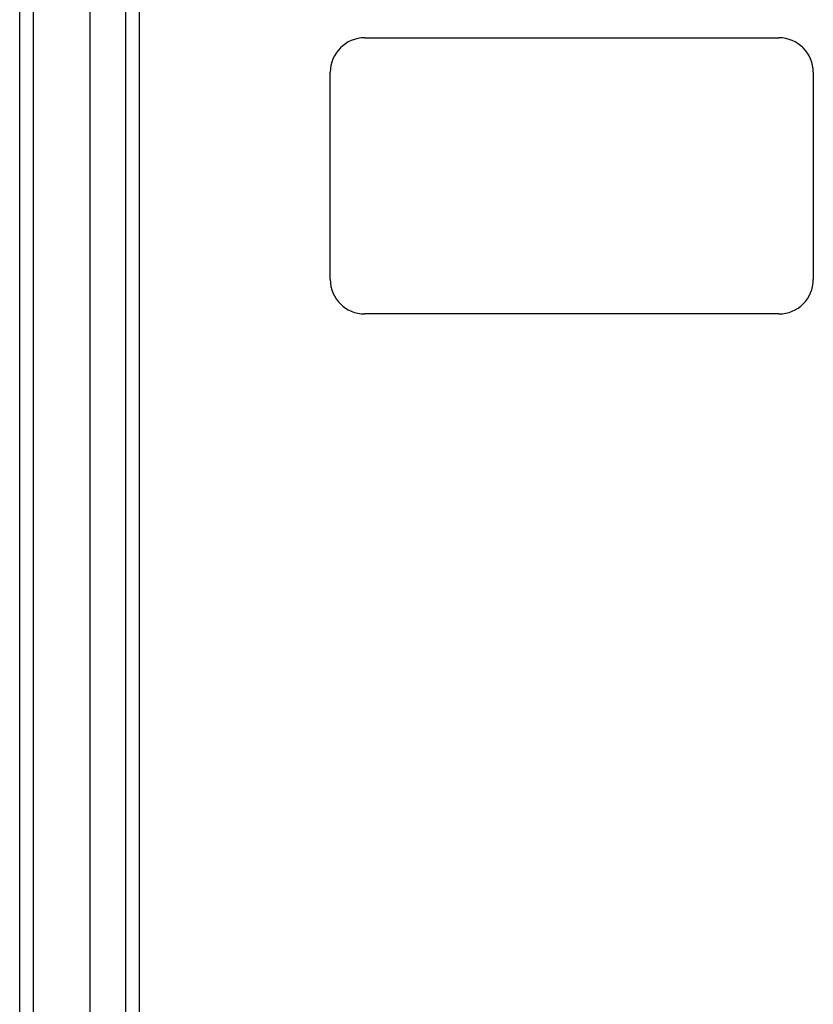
# Model space of a CAD drawing. Header units: inches. Extents: x 56.1 to 140.1, y 37.7 to 64.
# Tile 2 of 102: x 56.1 to 61.8, y 50.9 to 58. Entities that reach past the tile are written whole.
import ezdxf

# ---------------------------------------------------------------- set-up
doc = ezdxf.new("R2010")
doc.units = ezdxf.units.IN
doc.header["$MEASUREMENT"] = 0
doc.layers.add('Visible Edges(ANSI)', color=7, linetype='Continuous', lineweight=25)
doc.layers.add('Visible Tangent Edges(ANSI)', color=7, linetype='Continuous', lineweight=25)

msp = doc.modelspace()

# ---------------------------------------------------------------- linework, layer by layer
at = {"layer": 'Visible Edges(ANSI)'}
for p, q in [((56.5746, 39.5765), (56.5746, 62.1592)), ((56.0628, 39.7419), (56.0628, 61.9938)), ((56.9289, 61.9707), (56.9289, 39.765)), ((58.5628, 57.8679), (61.5628, 57.8679)), ((58.3128, 56.1179), (58.3128, 57.6179)), ((61.8128, 57.6179), (61.8128, 56.1179)), ((61.5628, 55.8679), (58.5628, 55.8679))]:
    msp.add_line(p, q, dxfattribs=at)
for centre, start, end in [((58.5628, 57.6179), 90, 180), ((61.5628, 57.6179), 0, 90), ((58.5628, 56.1179), 180, 270), ((61.5628, 56.1179), 270, 0)]:
    msp.add_arc(centre, 0.25, start, end, dxfattribs=at)
at = {"layer": 'Visible Tangent Edges(ANSI)'}
for p, q in [((56.1618, 38.9669), (56.1618, 62.7689)), ((56.8299, 62.1007), (56.8299, 39.635))]:
    msp.add_line(p, q, dxfattribs=at)

doc.saveas('drawing.dxf')
